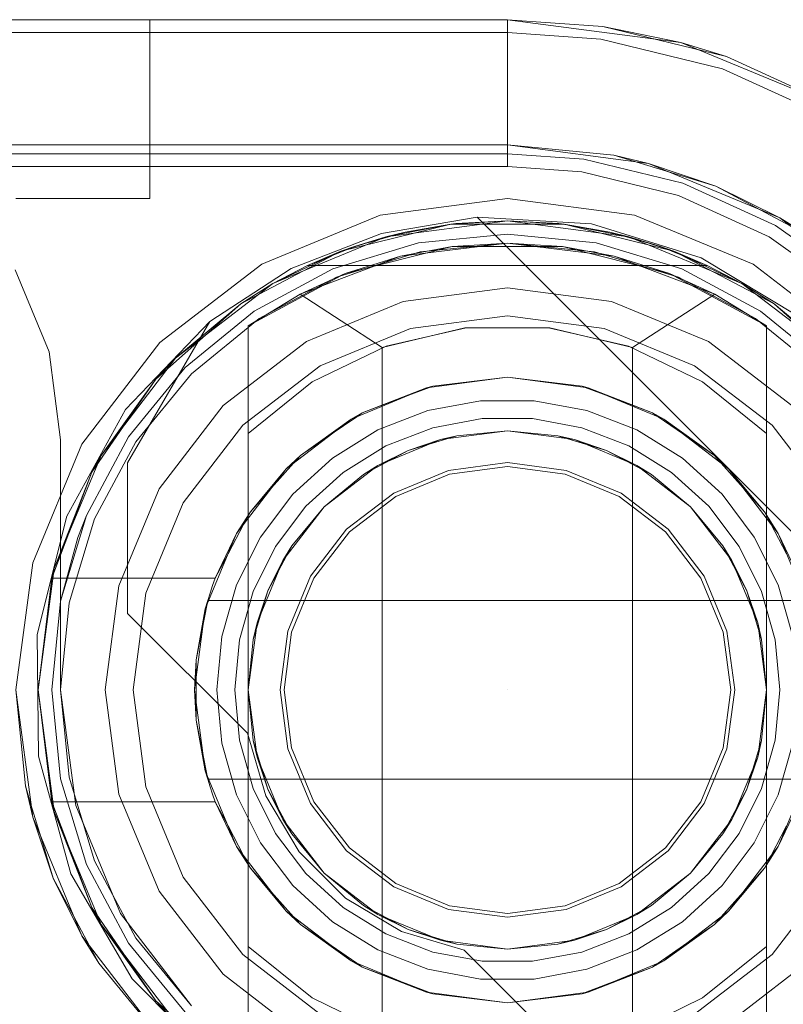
# Model space of a CAD drawing. Extents: x -620 to 300, y 62 to 1112.
# Tile 93 of 235: x -155.714 to -155.543, y 270.592 to 270.812. Entities that reach past the tile are written whole.
import ezdxf

# ---------------------------------------------------------------- set-up
doc = ezdxf.new("R2010")
doc.units = 0
doc.layers.get('0').update_dxf_attribs({"lineweight": 13})
doc.layers.add('ConnectionPoints', color=7, linetype='Continuous', lineweight=50)

# ---------------------------------------------------------------- blocks, each defined once
blk = doc.blocks.new('AutoCAD-Punkt-A06CPVIQL0')
at = {"color": 0, "lineweight": -2}
blk.add_line((-155.60474, 270.6621), (-155.60474, 270.6621), dxfattribs=at)
blk = doc.blocks.new('Blockreferenz-A06CPVISL0')
at = {"color": 251, "linetype": 'ByBlock', "lineweight": -2, "ltscale": 0.13, "true_color": 0x636363}
for p, q in [((-155.60474, 270.8121), (-157.90474, 270.8121)), ((-155.56592, 270.80699), (-155.60474, 270.8121)), ((-155.60474, 270.8121), (-155.60474, 270.80922)), ((-155.60474, 270.80922), (-157.90474, 270.80922)), ((-155.60474, 270.80922), (-155.58381, 270.80773)), ((-155.60474, 270.80922), (-155.60474, 270.80871)), ((-155.60474, 270.80871), (-155.60474, 270.8072)), ((-155.60474, 270.8072), (-155.60474, 270.80473)), ((-155.58381, 270.80773), (-155.55663, 270.80113)), ((-155.52974, 270.79201), (-155.56592, 270.80699)), ((-155.60474, 270.80473), (-155.60474, 270.80139)), ((-155.60474, 270.80139), (-155.60474, 270.7973)), ((-155.55663, 270.80113), (-155.53118, 270.78951)), ((-155.60474, 270.7973), (-155.60474, 270.7926)), ((-155.60474, 270.7926), (-155.60474, 270.78743)), ((-155.60474, 270.78743), (-155.60474, 270.78199)), ((-155.60474, 270.78199), (-155.60474, 270.77922)), ((-157.90474, 270.77922), (-155.60474, 270.77922)), ((-155.60474, 270.77922), (-155.58808, 270.77803)), ((-155.58808, 270.77803), (-155.56644, 270.77278)), ((-155.56644, 270.77278), (-155.54618, 270.76353)), ((-155.60474, 270.7721), (-155.63321, 270.76836)), ((-155.57627, 270.76836), (-155.60474, 270.7721)), ((-155.63321, 270.76836), (-155.65974, 270.75737)), ((-155.54974, 270.75737), (-155.57627, 270.76836)), ((-155.63293, 270.76429), (-155.61153, 270.76789)), ((-155.61153, 270.76789), (-155.63293, 270.76429)), ((-155.61153, 270.76789), (-155.49896, 270.65532)), ((-155.58591, 270.76642), (-155.61153, 270.76789)), ((-155.61153, 270.76789), (-155.49896, 270.65532)), ((-155.61153, 270.76789), (-155.61153, 270.76789)), ((-155.56139, 270.75883), (-155.58591, 270.76642)), ((-155.65315, 270.75641), (-155.63293, 270.76429)), ((-155.63293, 270.76429), (-155.65315, 270.75641)), ((-155.54618, 270.76353), (-155.52805, 270.75062)), ((-155.65974, 270.75737), (-155.68252, 270.73989)), ((-155.53941, 270.74558), (-155.56139, 270.75883)), ((-155.52696, 270.73989), (-155.54974, 270.75737)), ((-155.70733, 270.73778), (-155.71492, 270.7561)), ((-155.71492, 270.7561), (-155.70733, 270.73778)), ((-155.67134, 270.74457), (-155.65315, 270.75641)), ((-155.65315, 270.75641), (-155.67134, 270.74457)), ((-155.67134, 270.74457), (-155.69018, 270.72485)), ((-155.68974, 270.7129), (-155.67134, 270.74457)), ((-155.68974, 270.7129), (-155.67134, 270.74457)), ((-155.67134, 270.74457), (-155.67134, 270.74457)), ((-155.68252, 270.73989), (-155.70001, 270.7171)), ((-155.70474, 270.7181), (-155.70733, 270.73778)), ((-155.70733, 270.73778), (-155.70474, 270.7181)), ((-155.69018, 270.72485), (-155.70336, 270.70098)), ((-155.70474, 270.6621), (-155.70474, 270.7181)), ((-155.70474, 270.7181), (-155.70474, 270.6621)), ((-155.70474, 270.7181), (-155.70474, 270.7181)), ((-155.70001, 270.7171), (-155.71099, 270.69057)), ((-155.68974, 270.67922), (-155.68974, 270.7129)), ((-155.68974, 270.7129), (-155.68974, 270.7129)), ((-155.68974, 270.67922), (-155.68974, 270.7129)), ((-155.70336, 270.70098), (-155.71001, 270.67453)), ((-155.71099, 270.69057), (-155.71474, 270.6621)), ((-155.66294, 270.65242), (-155.68974, 270.67922)), ((-155.68974, 270.67922), (-155.68974, 270.67922)), ((-155.66294, 270.65242), (-155.68974, 270.67922)), ((-155.71001, 270.67453), (-155.7097, 270.64727)), ((-155.71474, 270.6621), (-155.71099, 270.63363)), ((-155.70134, 270.63622), (-155.70474, 270.6621)), ((-155.70474, 270.6621), (-155.70134, 270.63622)), ((-155.70474, 270.6621), (-155.70474, 270.6621)), ((-155.65878, 270.63842), (-155.66294, 270.65242)), ((-155.66294, 270.65242), (-155.66294, 270.65242)), ((-155.65878, 270.63842), (-155.66294, 270.65242)), ((-155.7097, 270.64727), (-155.70244, 270.62098)), ((-155.65131, 270.62587), (-155.65878, 270.63842)), ((-155.65131, 270.62587), (-155.65878, 270.63842)), ((-155.69135, 270.6121), (-155.70134, 270.63622)), ((-155.70134, 270.63622), (-155.69135, 270.6121)), ((-155.71099, 270.63363), (-155.70001, 270.6071)), ((-155.64098, 270.61554), (-155.65131, 270.62587)), ((-155.64098, 270.61554), (-155.65131, 270.62587)), ((-155.70244, 270.62098), (-155.68871, 270.59742)), ((-155.62843, 270.60807), (-155.64098, 270.61554)), ((-155.62843, 270.60807), (-155.64098, 270.61554)), ((-155.67545, 270.59139), (-155.69135, 270.6121)), ((-155.69135, 270.6121), (-155.67545, 270.59139)), ((-155.61443, 270.6039), (-155.62843, 270.60807)), ((-155.61443, 270.6039), (-155.62843, 270.60807)), ((-155.70001, 270.6071), (-155.68252, 270.58432)), ((-155.58763, 270.57711), (-155.61443, 270.6039)), ((-155.61443, 270.6039), (-155.61443, 270.6039)), ((-155.58763, 270.57711), (-155.61443, 270.6039)), ((-155.68871, 270.59742), (-155.66943, 270.57813))]:
    blk.add_line(p, q, dxfattribs=at)
blk = doc.blocks.new('Blockreferenz-A06CPVIUL0')
at = {"color": 0, "linetype": 'ByBlock', "lineweight": -2, "ltscale": 0.13}
for p, q in [((-155.64201, 270.76027), (-155.61741, 270.76634)), ((-155.61741, 270.76634), (-155.64201, 270.76027)), ((-155.63192, 270.76353), (-155.60474, 270.7671)), ((-155.60474, 270.7671), (-155.63192, 270.76353)), ((-155.61741, 270.76634), (-155.63192, 270.76353)), ((-155.61627, 270.76647), (-155.62766, 270.76457)), ((-155.61627, 270.76647), (-155.62766, 270.76457)), ((-155.61741, 270.76634), (-155.62766, 270.76457)), ((-155.60474, 270.7671), (-155.61741, 270.76634)), ((-155.61627, 270.76647), (-155.61741, 270.76634)), ((-155.61741, 270.76634), (-155.59207, 270.76634)), ((-155.59207, 270.76634), (-155.61741, 270.76634)), ((-155.60474, 270.7671), (-155.61627, 270.76647)), ((-155.60474, 270.7671), (-155.61627, 270.76647)), ((-155.59322, 270.76647), (-155.60474, 270.7671)), ((-155.59207, 270.76634), (-155.60474, 270.7671)), ((-155.60474, 270.7671), (-155.57757, 270.76353)), ((-155.59322, 270.76647), (-155.60474, 270.7671)), ((-155.57757, 270.76353), (-155.60474, 270.7671)), ((-155.59207, 270.76634), (-155.59322, 270.76647)), ((-155.58183, 270.76457), (-155.59322, 270.76647)), ((-155.58183, 270.76457), (-155.59322, 270.76647)), ((-155.58183, 270.76457), (-155.59207, 270.76634)), ((-155.59207, 270.76634), (-155.56748, 270.76027)), ((-155.57757, 270.76353), (-155.59207, 270.76634)), ((-155.56748, 270.76027), (-155.59207, 270.76634)), ((-155.63877, 270.76144), (-155.62766, 270.76457)), ((-155.63016, 270.76387), (-155.63573, 270.7623)), ((-155.62766, 270.76457), (-155.63192, 270.76353)), ((-155.62766, 270.76457), (-155.63016, 270.76387)), ((-155.58183, 270.76457), (-155.57072, 270.76144)), ((-155.57757, 270.76353), (-155.58183, 270.76457)), ((-155.57933, 270.76387), (-155.58183, 270.76457)), ((-155.57375, 270.7623), (-155.57933, 270.76387)), ((-155.65724, 270.75304), (-155.63192, 270.76353)), ((-155.63192, 270.76353), (-155.65724, 270.75304)), ((-155.63192, 270.76353), (-155.64201, 270.76027)), ((-155.63192, 270.76353), (-155.63877, 270.76144)), ((-155.63573, 270.7623), (-155.63877, 270.76144)), ((-155.60474, 270.7621), (-155.62863, 270.75921)), ((-155.60474, 270.7621), (-155.61709, 270.76134)), ((-155.5924, 270.76134), (-155.60474, 270.7621)), ((-155.58085, 270.75921), (-155.60474, 270.7621)), ((-155.57072, 270.76144), (-155.57757, 270.76353)), ((-155.56748, 270.76027), (-155.57757, 270.76353)), ((-155.57757, 270.76353), (-155.55224, 270.75304)), ((-155.55224, 270.75304), (-155.57757, 270.76353)), ((-155.57072, 270.76144), (-155.57375, 270.7623)), ((-155.66444, 270.74848), (-155.64201, 270.76027)), ((-155.64201, 270.76027), (-155.66444, 270.74848)), ((-155.64201, 270.76027), (-155.65724, 270.75304)), ((-155.63877, 270.76144), (-155.64946, 270.7571)), ((-155.63877, 270.76144), (-155.64946, 270.7571)), ((-155.64201, 270.76027), (-155.64946, 270.7571)), ((-155.63877, 270.76144), (-155.64201, 270.76027)), ((-155.61709, 270.76134), (-155.64102, 270.75529)), ((-155.61709, 270.76134), (-155.62863, 270.75921)), ((-155.5924, 270.76134), (-155.61709, 270.76134)), ((-155.56847, 270.75529), (-155.5924, 270.76134)), ((-155.58085, 270.75921), (-155.5924, 270.76134)), ((-155.56748, 270.76027), (-155.57072, 270.76144)), ((-155.56002, 270.7571), (-155.57072, 270.76144)), ((-155.56002, 270.7571), (-155.57072, 270.76144)), ((-155.56002, 270.7571), (-155.56748, 270.76027)), ((-155.56748, 270.76027), (-155.54505, 270.74848)), ((-155.55224, 270.75304), (-155.56748, 270.76027)), ((-155.54505, 270.74848), (-155.56748, 270.76027)), ((-155.62863, 270.75921), (-155.65114, 270.75069)), ((-155.62863, 270.75921), (-155.64102, 270.75529)), ((-155.56847, 270.75529), (-155.58085, 270.75921)), ((-155.55834, 270.75069), (-155.58085, 270.75921)), ((-155.64102, 270.75529), (-155.66274, 270.74357)), ((-155.64946, 270.7571), (-155.65724, 270.75304)), ((-155.64102, 270.75529), (-155.65114, 270.75069)), ((-155.64946, 270.7571), (-155.56002, 270.7571)), ((-155.64946, 270.7571), (-155.64946, 270.7571)), ((-155.64946, 270.7571), (-155.56002, 270.7571)), ((-155.54674, 270.74357), (-155.56847, 270.75529)), ((-155.55834, 270.75069), (-155.56847, 270.75529)), ((-155.55224, 270.75304), (-155.56002, 270.7571)), ((-155.56002, 270.7571), (-155.56002, 270.7571)), ((-155.67899, 270.73635), (-155.65724, 270.75304)), ((-155.65724, 270.75304), (-155.67899, 270.73635)), ((-155.65724, 270.75304), (-155.66444, 270.74848)), ((-155.65724, 270.75304), (-155.66444, 270.74848)), ((-155.54505, 270.74848), (-155.55224, 270.75304)), ((-155.54505, 270.74848), (-155.55224, 270.75304)), ((-155.55224, 270.75304), (-155.5305, 270.73635)), ((-155.5305, 270.73635), (-155.55224, 270.75304)), ((-155.65114, 270.75069), (-155.66274, 270.74357)), ((-155.66274, 270.74357), (-155.65114, 270.75069)), ((-155.65114, 270.75069), (-155.63274, 270.73875)), ((-155.57674, 270.73875), (-155.55834, 270.75069)), ((-155.54674, 270.74357), (-155.55834, 270.75069)), ((-155.54674, 270.74357), (-155.55834, 270.75069)), ((-155.68339, 270.73167), (-155.66444, 270.74848)), ((-155.66444, 270.74848), (-155.68339, 270.73167)), ((-155.66444, 270.74848), (-155.67899, 270.73635)), ((-155.66444, 270.74848), (-155.67899, 270.73635)), ((-155.54505, 270.74848), (-155.52609, 270.73167)), ((-155.5305, 270.73635), (-155.54505, 270.74848)), ((-155.5305, 270.73635), (-155.54505, 270.74848)), ((-155.52609, 270.73167), (-155.54505, 270.74848)), ((-155.66274, 270.74357), (-155.66274, 270.7195)), ((-155.66274, 270.58064), (-155.66274, 270.74357)), ((-155.66274, 270.74357), (-155.66274, 270.74357)), ((-155.63274, 270.73875), (-155.61425, 270.74315)), ((-155.61394, 270.74318), (-155.63187, 270.73907)), ((-155.61425, 270.74315), (-155.59524, 270.74315)), ((-155.59555, 270.74318), (-155.61394, 270.74318)), ((-155.57762, 270.73907), (-155.59555, 270.74318)), ((-155.59524, 270.74315), (-155.57674, 270.73875)), ((-155.54674, 270.7195), (-155.54674, 270.74357)), ((-155.54674, 270.74357), (-155.54674, 270.74357)), ((-155.54674, 270.74357), (-155.54674, 270.58064)), ((-155.63187, 270.73907), (-155.64841, 270.73104)), ((-155.63274, 270.73875), (-155.63274, 270.58546)), ((-155.56107, 270.73104), (-155.57762, 270.73907)), ((-155.57674, 270.58546), (-155.57674, 270.73875)), ((-155.69568, 270.7146), (-155.67899, 270.73635)), ((-155.67899, 270.73635), (-155.69568, 270.7146)), ((-155.67899, 270.73635), (-155.68339, 270.73167)), ((-155.67899, 270.73635), (-155.68339, 270.73167)), ((-155.69777, 270.71081), (-155.68339, 270.73167)), ((-155.68339, 270.73167), (-155.69777, 270.71081)), ((-155.68339, 270.73167), (-155.69568, 270.7146)), ((-155.68339, 270.73167), (-155.69568, 270.7146)), ((-155.64841, 270.73104), (-155.66274, 270.7195)), ((-155.62286, 270.72972), (-155.60474, 270.7321)), ((-155.60474, 270.7321), (-155.62146, 270.73008)), ((-155.60474, 270.7321), (-155.58663, 270.72972)), ((-155.58803, 270.73008), (-155.60474, 270.7321)), ((-155.54674, 270.7195), (-155.56107, 270.73104)), ((-155.63974, 270.72273), (-155.62286, 270.72972)), ((-155.62286, 270.72972), (-155.63721, 270.72412)), ((-155.6276, 270.72775), (-155.62217, 270.72981)), ((-155.62146, 270.73008), (-155.62286, 270.72972)), ((-155.62217, 270.72981), (-155.62146, 270.73008)), ((-155.58803, 270.73008), (-155.58732, 270.72981)), ((-155.58663, 270.72972), (-155.58803, 270.73008)), ((-155.58732, 270.72981), (-155.58188, 270.72775)), ((-155.58663, 270.72972), (-155.56974, 270.72273)), ((-155.57228, 270.72412), (-155.58663, 270.72972)), ((-155.63721, 270.72412), (-155.6276, 270.72775)), ((-155.61074, 270.72683), (-155.62253, 270.72462)), ((-155.59875, 270.72683), (-155.61074, 270.72683)), ((-155.58695, 270.72462), (-155.59875, 270.72683)), ((-155.58188, 270.72775), (-155.57228, 270.72412)), ((-155.62253, 270.72462), (-155.63372, 270.72029)), ((-155.57577, 270.72029), (-155.58695, 270.72462)), ((-155.65424, 270.7116), (-155.63974, 270.72273)), ((-155.63974, 270.72273), (-155.65108, 270.71458)), ((-155.64417, 270.71933), (-155.63846, 270.72326)), ((-155.63721, 270.72412), (-155.63974, 270.72273)), ((-155.63846, 270.72326), (-155.63721, 270.72412)), ((-155.62144, 270.72078), (-155.61037, 270.72284)), ((-155.62144, 270.72078), (-155.61037, 270.72284)), ((-155.61037, 270.72284), (-155.59911, 270.72284)), ((-155.61037, 270.72284), (-155.59911, 270.72284)), ((-155.59911, 270.72284), (-155.58805, 270.72078)), ((-155.59911, 270.72284), (-155.58805, 270.72078)), ((-155.57228, 270.72412), (-155.57102, 270.72326)), ((-155.56974, 270.72273), (-155.57228, 270.72412)), ((-155.57102, 270.72326), (-155.56531, 270.71933)), ((-155.56974, 270.72273), (-155.55525, 270.7116)), ((-155.55841, 270.71458), (-155.56974, 270.72273)), ((-155.63372, 270.72029), (-155.64391, 270.71398)), ((-155.63193, 270.71671), (-155.62144, 270.72078)), ((-155.63193, 270.71671), (-155.62144, 270.72078)), ((-155.61975, 270.71813), (-155.60474, 270.7201)), ((-155.61975, 270.71813), (-155.60474, 270.7201)), ((-155.61975, 270.71813), (-155.60474, 270.7201)), ((-155.60474, 270.7201), (-155.61606, 270.71899)), ((-155.61606, 270.71899), (-155.60474, 270.7201)), ((-155.60474, 270.7201), (-155.58973, 270.71813)), ((-155.59343, 270.71899), (-155.60474, 270.7201)), ((-155.60474, 270.7201), (-155.59343, 270.71899)), ((-155.60474, 270.7201), (-155.58973, 270.71813)), ((-155.60474, 270.7201), (-155.58973, 270.71813)), ((-155.58805, 270.72078), (-155.57755, 270.71671)), ((-155.58805, 270.72078), (-155.57755, 270.71671)), ((-155.56557, 270.71398), (-155.57577, 270.72029)), ((-155.66274, 270.7195), (-155.66274, 270.6843)), ((-155.65108, 270.71458), (-155.64417, 270.71933)), ((-155.63374, 270.71233), (-155.61975, 270.71813)), ((-155.63374, 270.71233), (-155.61975, 270.71813)), ((-155.63374, 270.71233), (-155.61975, 270.71813)), ((-155.62694, 270.71569), (-155.61606, 270.71899)), ((-155.61975, 270.71813), (-155.62694, 270.71569)), ((-155.61606, 270.71899), (-155.61975, 270.71813)), ((-155.58973, 270.71813), (-155.59343, 270.71899)), ((-155.59343, 270.71899), (-155.58255, 270.71569)), ((-155.58255, 270.71569), (-155.58973, 270.71813)), ((-155.58973, 270.71813), (-155.57574, 270.71233)), ((-155.58973, 270.71813), (-155.57574, 270.71233)), ((-155.58973, 270.71813), (-155.57574, 270.71233)), ((-155.56531, 270.71933), (-155.55841, 270.71458)), ((-155.54674, 270.6621), (-155.54674, 270.7195)), ((-155.6415, 270.71078), (-155.63193, 270.71671)), ((-155.6415, 270.71078), (-155.63193, 270.71671)), ((-155.63697, 270.71033), (-155.62694, 270.71569)), ((-155.62694, 270.71569), (-155.63374, 270.71233)), ((-155.57574, 270.71233), (-155.58255, 270.71569)), ((-155.58255, 270.71569), (-155.57252, 270.71033)), ((-155.57755, 270.71671), (-155.56798, 270.71078)), ((-155.57755, 270.71671), (-155.56798, 270.71078)), ((-155.70617, 270.68928), (-155.69568, 270.7146)), ((-155.69568, 270.7146), (-155.70617, 270.68928)), ((-155.69568, 270.7146), (-155.69777, 270.71081)), ((-155.69568, 270.7146), (-155.69777, 270.71081)), ((-155.65108, 270.71458), (-155.65424, 270.7116)), ((-155.64391, 270.71398), (-155.65278, 270.7059)), ((-155.6526, 270.71286), (-155.65108, 270.71458)), ((-155.55671, 270.7059), (-155.56557, 270.71398)), ((-155.55841, 270.71458), (-155.55688, 270.71286)), ((-155.55525, 270.7116), (-155.55841, 270.71458)), ((-155.66536, 270.6971), (-155.65424, 270.7116)), ((-155.65424, 270.7116), (-155.66227, 270.70199)), ((-155.65751, 270.70734), (-155.6526, 270.71286)), ((-155.64576, 270.70312), (-155.63374, 270.71233)), ((-155.64576, 270.70312), (-155.63374, 270.71233)), ((-155.64576, 270.70312), (-155.63374, 270.71233)), ((-155.63374, 270.71233), (-155.63697, 270.71033)), ((-155.57252, 270.71033), (-155.57574, 270.71233)), ((-155.57574, 270.71233), (-155.56373, 270.70312)), ((-155.57574, 270.71233), (-155.56373, 270.70312)), ((-155.57574, 270.71233), (-155.56373, 270.70312)), ((-155.55688, 270.71286), (-155.55198, 270.70734)), ((-155.55525, 270.7116), (-155.54412, 270.6971)), ((-155.54722, 270.70199), (-155.55525, 270.7116)), ((-155.70672, 270.6871), (-155.69777, 270.71081)), ((-155.69777, 270.71081), (-155.70672, 270.6871)), ((-155.69777, 270.71081), (-155.70617, 270.68928)), ((-155.69777, 270.71081), (-155.70617, 270.68928)), ((-155.64982, 270.7032), (-155.6415, 270.71078)), ((-155.64982, 270.7032), (-155.6415, 270.71078)), ((-155.63697, 270.71033), (-155.64576, 270.70312)), ((-155.64576, 270.70312), (-155.63697, 270.71033)), ((-155.56373, 270.70312), (-155.57252, 270.71033)), ((-155.57252, 270.71033), (-155.56373, 270.70312)), ((-155.56798, 270.71078), (-155.55966, 270.7032)), ((-155.56798, 270.71078), (-155.55966, 270.7032)), ((-155.66227, 270.70199), (-155.65751, 270.70734)), ((-155.55198, 270.70734), (-155.54722, 270.70199)), ((-155.65278, 270.7059), (-155.66001, 270.69632)), ((-155.54948, 270.69632), (-155.55671, 270.7059)), ((-155.65661, 270.69422), (-155.64982, 270.7032)), ((-155.65661, 270.69422), (-155.64982, 270.7032)), ((-155.65497, 270.6911), (-155.64576, 270.70312)), ((-155.65497, 270.6911), (-155.64576, 270.70312)), ((-155.65497, 270.6911), (-155.64576, 270.70312)), ((-155.64576, 270.70312), (-155.65297, 270.69433)), ((-155.65297, 270.69433), (-155.64576, 270.70312)), ((-155.56373, 270.70312), (-155.55451, 270.6911)), ((-155.55652, 270.69433), (-155.56373, 270.70312)), ((-155.56373, 270.70312), (-155.55652, 270.69433)), ((-155.56373, 270.70312), (-155.55451, 270.6911)), ((-155.56373, 270.70312), (-155.55451, 270.6911)), ((-155.55966, 270.7032), (-155.55288, 270.69422)), ((-155.55966, 270.7032), (-155.55288, 270.69422)), ((-155.66227, 270.70199), (-155.66536, 270.6971)), ((-155.6637, 270.69927), (-155.66227, 270.70199)), ((-155.54722, 270.70199), (-155.54578, 270.69927)), ((-155.54412, 270.6971), (-155.54722, 270.70199)), ((-155.66725, 270.69255), (-155.6637, 270.69927)), ((-155.54578, 270.69927), (-155.54224, 270.69255)), ((-155.67236, 270.68022), (-155.66536, 270.6971)), ((-155.66536, 270.6971), (-155.67013, 270.6871)), ((-155.66001, 270.69632), (-155.66535, 270.68559)), ((-155.54413, 270.68559), (-155.54948, 270.69632)), ((-155.54412, 270.6971), (-155.53713, 270.68022)), ((-155.53936, 270.6871), (-155.54412, 270.6971)), ((-155.66162, 270.68414), (-155.65661, 270.69422)), ((-155.66162, 270.68414), (-155.65661, 270.69422)), ((-155.65833, 270.6843), (-155.65297, 270.69433)), ((-155.65297, 270.69433), (-155.65497, 270.6911)), ((-155.55451, 270.6911), (-155.55652, 270.69433)), ((-155.55652, 270.69433), (-155.55116, 270.6843)), ((-155.55288, 270.69422), (-155.54786, 270.68414)), ((-155.55288, 270.69422), (-155.54786, 270.68414)), ((-155.67013, 270.6871), (-155.66725, 270.69255)), ((-155.70974, 270.6621), (-155.70617, 270.68928)), ((-155.70617, 270.68928), (-155.70974, 270.6621)), ((-155.70617, 270.68928), (-155.70672, 270.6871)), ((-155.70617, 270.68928), (-155.70672, 270.6871)), ((-155.66077, 270.67712), (-155.65497, 270.6911)), ((-155.66077, 270.67712), (-155.65497, 270.6911)), ((-155.66077, 270.67712), (-155.65497, 270.6911)), ((-155.65497, 270.6911), (-155.65833, 270.6843)), ((-155.55116, 270.6843), (-155.55451, 270.6911)), ((-155.55451, 270.6911), (-155.54872, 270.67712)), ((-155.55451, 270.6911), (-155.54872, 270.67712)), ((-155.55451, 270.6911), (-155.54872, 270.67712)), ((-155.70672, 270.6871), (-155.70974, 270.6621)), ((-155.70672, 270.6871), (-155.67013, 270.6871)), ((-155.70672, 270.6871), (-155.70672, 270.6871)), ((-155.67013, 270.6871), (-155.70672, 270.6871)), ((-155.67013, 270.6871), (-155.67073, 270.68545)), ((-155.67013, 270.6871), (-155.67013, 270.6871)), ((-155.67073, 270.68545), (-155.6713, 270.68379)), ((-155.66535, 270.68559), (-155.66864, 270.67405)), ((-155.54085, 270.67405), (-155.54413, 270.68559)), ((-155.6713, 270.68379), (-155.67182, 270.6821)), ((-155.6647, 270.67331), (-155.66162, 270.68414)), ((-155.6647, 270.67331), (-155.66162, 270.68414)), ((-155.66274, 270.6843), (-155.66274, 270.67342)), ((-155.66163, 270.67342), (-155.65833, 270.6843)), ((-155.65833, 270.6843), (-155.66077, 270.67712)), ((-155.54872, 270.67712), (-155.55116, 270.6843)), ((-155.55116, 270.6843), (-155.54786, 270.67342)), ((-155.54786, 270.68414), (-155.54478, 270.67331)), ((-155.54786, 270.68414), (-155.54478, 270.67331)), ((-155.67474, 270.6621), (-155.67236, 270.68022)), ((-155.67182, 270.6821), (-155.67442, 270.66886)), ((-155.67236, 270.68022), (-155.67442, 270.66886)), ((-155.6727, 270.67765), (-155.67205, 270.68097)), ((-155.67182, 270.6821), (-155.67236, 270.68022)), ((-155.67205, 270.68097), (-155.67182, 270.6821)), ((-155.53766, 270.6821), (-155.67182, 270.6821)), ((-155.67182, 270.6821), (-155.67158, 270.6821)), ((-155.67182, 270.6821), (-155.67182, 270.6821)), ((-155.67158, 270.6821), (-155.53791, 270.6821)), ((-155.67442, 270.66886), (-155.6727, 270.67765)), ((-155.66274, 270.6621), (-155.66077, 270.67712)), ((-155.66274, 270.6621), (-155.66077, 270.67712)), ((-155.66274, 270.6621), (-155.66077, 270.67712)), ((-155.66077, 270.67712), (-155.66163, 270.67342)), ((-155.54786, 270.67342), (-155.54872, 270.67712)), ((-155.54872, 270.67712), (-155.54674, 270.6621)), ((-155.54872, 270.67712), (-155.54674, 270.6621)), ((-155.54872, 270.67712), (-155.54674, 270.6621)), ((-155.66864, 270.67405), (-155.66974, 270.6621)), ((-155.66574, 270.6621), (-155.6647, 270.67331)), ((-155.66574, 270.6621), (-155.6647, 270.67331)), ((-155.66163, 270.67342), (-155.66274, 270.6621)), ((-155.66274, 270.6621), (-155.66163, 270.67342)), ((-155.66274, 270.67342), (-155.66274, 270.6621)), ((-155.54674, 270.6621), (-155.54786, 270.67342)), ((-155.54786, 270.67342), (-155.54674, 270.6621)), ((-155.54478, 270.67331), (-155.54374, 270.6621)), ((-155.54478, 270.67331), (-155.54374, 270.6621)), ((-155.67442, 270.66886), (-155.67474, 270.6621)), ((-155.67442, 270.66886), (-155.67442, 270.66458)), ((-155.67442, 270.66458), (-155.67442, 270.65963)), ((-155.70617, 270.63493), (-155.70974, 270.6621)), ((-155.70974, 270.6621), (-155.70672, 270.6371)), ((-155.70974, 270.6621), (-155.70617, 270.63493)), ((-155.67236, 270.64399), (-155.67474, 270.6621)), ((-155.67474, 270.6621), (-155.67442, 270.65535)), ((-155.66974, 270.6621), (-155.66864, 270.65016)), ((-155.6647, 270.6509), (-155.66574, 270.6621)), ((-155.6647, 270.6509), (-155.66574, 270.6621)), ((-155.66077, 270.64709), (-155.66274, 270.6621)), ((-155.66274, 270.6621), (-155.66163, 270.65079)), ((-155.66077, 270.64709), (-155.66274, 270.6621)), ((-155.66274, 270.6621), (-155.66274, 270.60471)), ((-155.66163, 270.65079), (-155.66274, 270.6621)), ((-155.66077, 270.64709), (-155.66274, 270.6621)), ((-155.54674, 270.6621), (-155.54872, 270.64709)), ((-155.54674, 270.6621), (-155.54872, 270.64709)), ((-155.54674, 270.6621), (-155.54872, 270.64709)), ((-155.54786, 270.65079), (-155.54674, 270.6621)), ((-155.54674, 270.6621), (-155.54786, 270.65079)), ((-155.54674, 270.65079), (-155.54674, 270.6621)), ((-155.54374, 270.6621), (-155.54478, 270.6509)), ((-155.54374, 270.6621), (-155.54478, 270.6509)), ((-155.67442, 270.65963), (-155.67442, 270.65535)), ((-155.67442, 270.65535), (-155.67182, 270.6421)), ((-155.6727, 270.64656), (-155.67442, 270.65535)), ((-155.67442, 270.65535), (-155.67236, 270.64399)), ((-155.66864, 270.65016), (-155.66535, 270.63862)), ((-155.66162, 270.64007), (-155.6647, 270.6509)), ((-155.66162, 270.64007), (-155.6647, 270.6509)), ((-155.66163, 270.65079), (-155.66077, 270.64709)), ((-155.65833, 270.63991), (-155.66163, 270.65079)), ((-155.54786, 270.65079), (-155.55116, 270.63991)), ((-155.54872, 270.64709), (-155.54786, 270.65079)), ((-155.54478, 270.6509), (-155.54786, 270.64007)), ((-155.54478, 270.6509), (-155.54786, 270.64007)), ((-155.54674, 270.63991), (-155.54674, 270.65079)), ((-155.54413, 270.63862), (-155.54085, 270.65016)), ((-155.65497, 270.6331), (-155.66077, 270.64709)), ((-155.66077, 270.64709), (-155.65833, 270.63991)), ((-155.65497, 270.6331), (-155.66077, 270.64709)), ((-155.65497, 270.6331), (-155.66077, 270.64709)), ((-155.54872, 270.64709), (-155.55451, 270.6331)), ((-155.54872, 270.64709), (-155.55451, 270.6331)), ((-155.54872, 270.64709), (-155.55451, 270.6331)), ((-155.55116, 270.63991), (-155.54872, 270.64709)), ((-155.67205, 270.64323), (-155.6727, 270.64656)), ((-155.66536, 270.6271), (-155.67236, 270.64399)), ((-155.67236, 270.64399), (-155.67182, 270.6421)), ((-155.67182, 270.6421), (-155.67205, 270.64323)), ((-155.53713, 270.64399), (-155.54412, 270.6271)), ((-155.67182, 270.6421), (-155.53766, 270.6421)), ((-155.67158, 270.6421), (-155.67182, 270.6421)), ((-155.67182, 270.6421), (-155.6713, 270.64042)), ((-155.67182, 270.6421), (-155.67182, 270.6421)), ((-155.53791, 270.6421), (-155.67158, 270.6421)), ((-155.6713, 270.64042), (-155.67073, 270.63876)), ((-155.67073, 270.63876), (-155.67013, 270.6371)), ((-155.66535, 270.63862), (-155.66001, 270.62789)), ((-155.65661, 270.62999), (-155.66162, 270.64007)), ((-155.65661, 270.62999), (-155.66162, 270.64007)), ((-155.65833, 270.63991), (-155.65497, 270.6331)), ((-155.65297, 270.62988), (-155.65833, 270.63991)), ((-155.55116, 270.63991), (-155.55652, 270.62988)), ((-155.55451, 270.6331), (-155.55116, 270.63991)), ((-155.54786, 270.64007), (-155.55288, 270.62999)), ((-155.54786, 270.64007), (-155.55288, 270.62999)), ((-155.54948, 270.62789), (-155.54413, 270.63862)), ((-155.54674, 270.60471), (-155.54674, 270.63991)), ((-155.70672, 270.6371), (-155.70617, 270.63493)), ((-155.70672, 270.6371), (-155.70617, 270.63493)), ((-155.69777, 270.6134), (-155.70672, 270.6371)), ((-155.67013, 270.6371), (-155.70672, 270.6371)), ((-155.70672, 270.6371), (-155.70672, 270.6371)), ((-155.70672, 270.6371), (-155.69777, 270.6134)), ((-155.67013, 270.6371), (-155.70672, 270.6371)), ((-155.66725, 270.63166), (-155.67013, 270.6371)), ((-155.67013, 270.6371), (-155.66536, 270.6271)), ((-155.67013, 270.6371), (-155.67013, 270.6371)), ((-155.54412, 270.6271), (-155.53936, 270.6371)), ((-155.70617, 270.63493), (-155.69777, 270.6134)), ((-155.69568, 270.6096), (-155.70617, 270.63493)), ((-155.70617, 270.63493), (-155.69777, 270.6134)), ((-155.70617, 270.63493), (-155.69568, 270.6096)), ((-155.6637, 270.62494), (-155.66725, 270.63166)), ((-155.64576, 270.62109), (-155.65497, 270.6331)), ((-155.65497, 270.6331), (-155.65297, 270.62988)), ((-155.64576, 270.62109), (-155.65497, 270.6331)), ((-155.64576, 270.62109), (-155.65497, 270.6331)), ((-155.55451, 270.6331), (-155.56373, 270.62109)), ((-155.55451, 270.6331), (-155.56373, 270.62109)), ((-155.55451, 270.6331), (-155.56373, 270.62109)), ((-155.55652, 270.62988), (-155.55451, 270.6331)), ((-155.54224, 270.63166), (-155.54578, 270.62494)), ((-155.64982, 270.62101), (-155.65661, 270.62999)), ((-155.64982, 270.62101), (-155.65661, 270.62999)), ((-155.65297, 270.62988), (-155.64576, 270.62109)), ((-155.64576, 270.62109), (-155.65297, 270.62988)), ((-155.56373, 270.62109), (-155.55652, 270.62988)), ((-155.55652, 270.62988), (-155.56373, 270.62109)), ((-155.55288, 270.62999), (-155.55966, 270.62101)), ((-155.55288, 270.62999), (-155.55966, 270.62101)), ((-155.66001, 270.62789), (-155.65278, 270.61831)), ((-155.55671, 270.61831), (-155.54948, 270.62789)), ((-155.65424, 270.61261), (-155.66536, 270.6271)), ((-155.66536, 270.6271), (-155.66227, 270.62222)), ((-155.54412, 270.6271), (-155.55525, 270.61261)), ((-155.54722, 270.62222), (-155.54412, 270.6271)), ((-155.66227, 270.62222), (-155.6637, 270.62494)), ((-155.54578, 270.62494), (-155.54722, 270.62222)), ((-155.65751, 270.61687), (-155.66227, 270.62222)), ((-155.66227, 270.62222), (-155.65424, 270.61261)), ((-155.6415, 270.61343), (-155.64982, 270.62101)), ((-155.6415, 270.61343), (-155.64982, 270.62101)), ((-155.64576, 270.62109), (-155.63697, 270.61388)), ((-155.63374, 270.61188), (-155.64576, 270.62109)), ((-155.63374, 270.61188), (-155.64576, 270.62109)), ((-155.63697, 270.61388), (-155.64576, 270.62109)), ((-155.63374, 270.61188), (-155.64576, 270.62109)), ((-155.56373, 270.62109), (-155.57574, 270.61188)), ((-155.56373, 270.62109), (-155.57574, 270.61188)), ((-155.56373, 270.62109), (-155.57574, 270.61188)), ((-155.57252, 270.61388), (-155.56373, 270.62109)), ((-155.56373, 270.62109), (-155.57252, 270.61388)), ((-155.55966, 270.62101), (-155.56798, 270.61343)), ((-155.55966, 270.62101), (-155.56798, 270.61343)), ((-155.55525, 270.61261), (-155.54722, 270.62222)), ((-155.54722, 270.62222), (-155.55198, 270.61687)), ((-155.6526, 270.61135), (-155.65751, 270.61687)), ((-155.65278, 270.61831), (-155.64391, 270.61023)), ((-155.56557, 270.61023), (-155.55671, 270.61831)), ((-155.55198, 270.61687), (-155.55688, 270.61135)), ((-155.69777, 270.6134), (-155.69568, 270.6096)), ((-155.68339, 270.59254), (-155.69777, 270.6134)), ((-155.69777, 270.6134), (-155.69568, 270.6096)), ((-155.69777, 270.6134), (-155.68339, 270.59254)), ((-155.63974, 270.60148), (-155.65424, 270.61261)), ((-155.65424, 270.61261), (-155.65108, 270.60963)), ((-155.63193, 270.6075), (-155.6415, 270.61343)), ((-155.63193, 270.6075), (-155.6415, 270.61343)), ((-155.63697, 270.61388), (-155.63374, 270.61188)), ((-155.62694, 270.60852), (-155.63697, 270.61388)), ((-155.61975, 270.60608), (-155.63374, 270.61188)), ((-155.63374, 270.61188), (-155.62694, 270.60852)), ((-155.61975, 270.60608), (-155.63374, 270.61188)), ((-155.61975, 270.60608), (-155.63374, 270.61188)), ((-155.57574, 270.61188), (-155.58973, 270.60608)), ((-155.57574, 270.61188), (-155.58973, 270.60608)), ((-155.57574, 270.61188), (-155.58973, 270.60608)), ((-155.57252, 270.61388), (-155.58255, 270.60852)), ((-155.58255, 270.60852), (-155.57574, 270.61188)), ((-155.56798, 270.61343), (-155.57755, 270.6075)), ((-155.56798, 270.61343), (-155.57755, 270.6075)), ((-155.57574, 270.61188), (-155.57252, 270.61388)), ((-155.55525, 270.61261), (-155.56974, 270.60148)), ((-155.55841, 270.60963), (-155.55525, 270.61261)), ((-155.69568, 270.6096), (-155.68339, 270.59254)), ((-155.67899, 270.58786), (-155.69568, 270.6096)), ((-155.69568, 270.6096), (-155.68339, 270.59254)), ((-155.69568, 270.6096), (-155.67899, 270.58786)), ((-155.65108, 270.60963), (-155.6526, 270.61135)), ((-155.64417, 270.60488), (-155.65108, 270.60963)), ((-155.65108, 270.60963), (-155.63974, 270.60148)), ((-155.64391, 270.61023), (-155.63372, 270.60392)), ((-155.57577, 270.60392), (-155.56557, 270.61023)), ((-155.56974, 270.60148), (-155.55841, 270.60963)), ((-155.55841, 270.60963), (-155.56531, 270.60488)), ((-155.55688, 270.61135), (-155.55841, 270.60963)), ((-155.62144, 270.60343), (-155.63193, 270.6075)), ((-155.62144, 270.60343), (-155.63193, 270.6075)), ((-155.62694, 270.60852), (-155.61975, 270.60608)), ((-155.61606, 270.60522), (-155.62694, 270.60852)), ((-155.58255, 270.60852), (-155.59343, 270.60522)), ((-155.58973, 270.60608), (-155.58255, 270.60852)), ((-155.57755, 270.6075), (-155.58805, 270.60343)), ((-155.57755, 270.6075), (-155.58805, 270.60343)), ((-155.60474, 270.6041), (-155.61975, 270.60608)), ((-155.61975, 270.60608), (-155.61606, 270.60522)), ((-155.60474, 270.6041), (-155.61975, 270.60608)), ((-155.60474, 270.6041), (-155.61975, 270.60608)), ((-155.61606, 270.60522), (-155.60474, 270.6041)), ((-155.60474, 270.6041), (-155.61606, 270.60522)), ((-155.58973, 270.60608), (-155.60474, 270.6041)), ((-155.58973, 270.60608), (-155.60474, 270.6041)), ((-155.58973, 270.60608), (-155.60474, 270.6041)), ((-155.60474, 270.6041), (-155.59343, 270.60522)), ((-155.59343, 270.60522), (-155.60474, 270.6041)), ((-155.59343, 270.60522), (-155.58973, 270.60608)), ((-155.66274, 270.60471), (-155.66274, 270.58064)), ((-155.64841, 270.59317), (-155.66274, 270.60471)), ((-155.63846, 270.60095), (-155.64417, 270.60488)), ((-155.63372, 270.60392), (-155.62253, 270.59959)), ((-155.61037, 270.60137), (-155.62144, 270.60343)), ((-155.61037, 270.60137), (-155.62144, 270.60343)), ((-155.58805, 270.60343), (-155.59911, 270.60137)), ((-155.58805, 270.60343), (-155.59911, 270.60137)), ((-155.58695, 270.59959), (-155.57577, 270.60392)), ((-155.56531, 270.60488), (-155.57102, 270.60095)), ((-155.54674, 270.60471), (-155.56107, 270.59317)), ((-155.54674, 270.58064), (-155.54674, 270.60471)), ((-155.62286, 270.59449), (-155.63974, 270.60148)), ((-155.63974, 270.60148), (-155.63721, 270.60009)), ((-155.63721, 270.60009), (-155.63846, 270.60095)), ((-155.59911, 270.60137), (-155.61037, 270.60137)), ((-155.59911, 270.60137), (-155.61037, 270.60137)), ((-155.56974, 270.60148), (-155.58663, 270.59449)), ((-155.57228, 270.60009), (-155.56974, 270.60148)), ((-155.57102, 270.60095), (-155.57228, 270.60009)), ((-155.6276, 270.59645), (-155.63721, 270.60009)), ((-155.63721, 270.60009), (-155.62286, 270.59449)), ((-155.62253, 270.59959), (-155.61074, 270.59738)), ((-155.59875, 270.59738), (-155.58695, 270.59959)), ((-155.58663, 270.59449), (-155.57228, 270.60009)), ((-155.57228, 270.60009), (-155.58188, 270.59645)), ((-155.62217, 270.5944), (-155.6276, 270.59645)), ((-155.61074, 270.59738), (-155.59875, 270.59738)), ((-155.58188, 270.59645), (-155.58732, 270.5944)), ((-155.60474, 270.5921), (-155.62286, 270.59449)), ((-155.62286, 270.59449), (-155.62146, 270.59413)), ((-155.62146, 270.59413), (-155.62217, 270.5944)), ((-155.58663, 270.59449), (-155.60474, 270.5921)), ((-155.58803, 270.59413), (-155.58663, 270.59449)), ((-155.58732, 270.5944), (-155.58803, 270.59413)), ((-155.66444, 270.57573), (-155.68339, 270.59254)), ((-155.68339, 270.59254), (-155.67899, 270.58786)), ((-155.68339, 270.59254), (-155.67899, 270.58786)), ((-155.68339, 270.59254), (-155.66444, 270.57573)), ((-155.63187, 270.58514), (-155.64841, 270.59317)), ((-155.62146, 270.59413), (-155.60474, 270.5921)), ((-155.60474, 270.5921), (-155.58803, 270.59413)), ((-155.56107, 270.59317), (-155.57762, 270.58514))]:
    blk.add_line(p, q, dxfattribs=at)
blk = doc.blocks.new('Blockreferenz-A06CPVJ0L0')
at = {"color": 9, "linetype": 'ByBlock', "lineweight": -2, "ltscale": 0.13, "true_color": 0xc1c9c4}
for p, q in [((-155.60474, 270.8121), (-157.90474, 270.8121)), ((-155.60474, 270.8121), (-157.90474, 270.8121)), ((-155.70698, 270.8121), (-155.71474, 270.8121)), ((-155.71474, 270.8121), (-155.70698, 270.8121)), ((-155.69974, 270.8121), (-155.70698, 270.8121)), ((-155.70698, 270.8121), (-155.69974, 270.8121)), ((-155.69353, 270.8121), (-155.69974, 270.8121)), ((-155.69974, 270.8121), (-155.69353, 270.8121)), ((-155.68876, 270.8121), (-155.69353, 270.8121)), ((-155.69353, 270.8121), (-155.68876, 270.8121)), ((-155.68577, 270.8121), (-155.68876, 270.8121)), ((-155.68876, 270.8121), (-155.68577, 270.8121)), ((-155.68474, 270.8121), (-155.68577, 270.8121)), ((-155.68577, 270.8121), (-155.68474, 270.8121)), ((-155.68474, 270.7721), (-155.68474, 270.8121)), ((-155.68474, 270.8121), (-155.68474, 270.8121)), ((-155.68474, 270.7721), (-155.68474, 270.8121)), ((-155.56592, 270.80699), (-155.60474, 270.8121)), ((-155.5834, 270.81058), (-155.60474, 270.8121)), ((-155.60474, 270.8121), (-155.60474, 270.8121)), ((-155.60474, 270.8121), (-155.60474, 270.81159)), ((-155.5834, 270.81058), (-155.60474, 270.8121)), ((-155.60474, 270.81159), (-155.60474, 270.81008)), ((-155.56592, 270.80699), (-155.5834, 270.81058)), ((-155.55568, 270.80385), (-155.5834, 270.81058)), ((-155.60474, 270.81008), (-155.60474, 270.80761)), ((-155.60474, 270.80761), (-155.60474, 270.80428)), ((-155.52974, 270.79201), (-155.56592, 270.80699)), ((-155.55568, 270.80385), (-155.56592, 270.80699)), ((-155.60474, 270.80428), (-155.60474, 270.80018)), ((-155.52974, 270.79201), (-155.55568, 270.80385)), ((-155.52974, 270.79201), (-155.55568, 270.80385)), ((-155.60474, 270.80018), (-155.60474, 270.79548)), ((-155.60474, 270.79548), (-155.60474, 270.79031)), ((-155.60474, 270.79031), (-155.60474, 270.78487)), ((-157.90474, 270.7841), (-155.60474, 270.7841)), ((-155.60474, 270.7841), (-155.78074, 270.7841)), ((-155.60474, 270.78487), (-155.60474, 270.7821)), ((-155.60474, 270.7841), (-155.57317, 270.77995)), ((-155.58094, 270.78176), (-155.60474, 270.7841)), ((-155.60474, 270.7841), (-155.60474, 270.7841)), ((-156.45474, 270.7821), (-155.60474, 270.7821)), ((-155.60474, 270.7821), (-155.58767, 270.78088)), ((-155.58094, 270.78176), (-155.55806, 270.77482)), ((-155.57317, 270.77995), (-155.58094, 270.78176)), ((-155.58767, 270.78088), (-155.56549, 270.7755)), ((-155.57317, 270.77995), (-155.54374, 270.76776)), ((-155.55806, 270.77482), (-155.57317, 270.77995)), ((-155.56549, 270.7755), (-155.54474, 270.76603)), ((-155.54374, 270.76776), (-155.55806, 270.77482)), ((-155.55806, 270.77482), (-155.53696, 270.76354)), ((-155.71474, 270.7721), (-155.70698, 270.7721)), ((-155.71474, 270.7721), (-155.70698, 270.7721)), ((-155.70698, 270.7721), (-155.69974, 270.7721)), ((-155.70698, 270.7721), (-155.69974, 270.7721)), ((-155.69974, 270.7721), (-155.69353, 270.7721)), ((-155.69974, 270.7721), (-155.69353, 270.7721)), ((-155.69353, 270.7721), (-155.68876, 270.7721)), ((-155.69353, 270.7721), (-155.68876, 270.7721)), ((-155.68876, 270.7721), (-155.68577, 270.7721)), ((-155.68876, 270.7721), (-155.68577, 270.7721)), ((-155.68577, 270.7721), (-155.68474, 270.7721)), ((-155.68577, 270.7721), (-155.68474, 270.7721)), ((-155.68474, 270.7721), (-155.68474, 270.7721)), ((-155.54374, 270.76776), (-155.51848, 270.74837)), ((-155.53696, 270.76354), (-155.54374, 270.76776)), ((-155.60474, 270.7641), (-155.62464, 270.76214)), ((-155.62464, 270.76214), (-155.60474, 270.7641)), ((-155.58484, 270.76214), (-155.60474, 270.7641)), ((-155.60474, 270.7641), (-155.58484, 270.76214)), ((-155.54474, 270.76603), (-155.52616, 270.75279)), ((-155.62464, 270.76214), (-155.64378, 270.75634)), ((-155.64378, 270.75634), (-155.62464, 270.76214)), ((-155.60474, 270.7621), (-155.62425, 270.76018)), ((-155.58523, 270.76018), (-155.60474, 270.7621)), ((-155.56571, 270.75634), (-155.58484, 270.76214)), ((-155.58484, 270.76214), (-155.56571, 270.75634)), ((-155.62425, 270.76018), (-155.64301, 270.75449)), ((-155.56647, 270.75449), (-155.58523, 270.76018)), ((-155.64378, 270.75634), (-155.66141, 270.74691)), ((-155.66141, 270.74691), (-155.64378, 270.75634)), ((-155.54807, 270.74691), (-155.56571, 270.75634)), ((-155.56571, 270.75634), (-155.54807, 270.74691)), ((-155.64301, 270.75449), (-155.6603, 270.74525)), ((-155.54919, 270.74525), (-155.56647, 270.75449)), ((-155.60474, 270.7521), (-155.62804, 270.74904)), ((-155.60474, 270.7521), (-155.62804, 270.74904)), ((-155.58145, 270.74904), (-155.60474, 270.7521)), ((-155.58145, 270.74904), (-155.60474, 270.7521)), ((-155.62804, 270.74904), (-155.64974, 270.74005)), ((-155.62804, 270.74904), (-155.64974, 270.74005)), ((-155.55974, 270.74005), (-155.58145, 270.74904)), ((-155.55974, 270.74005), (-155.58145, 270.74904)), ((-155.66141, 270.74691), (-155.67687, 270.73423)), ((-155.67687, 270.73423), (-155.66141, 270.74691)), ((-155.53262, 270.73423), (-155.54807, 270.74691)), ((-155.54807, 270.74691), (-155.53262, 270.73423)), ((-155.6603, 270.74525), (-155.67545, 270.73282)), ((-155.60474, 270.74586), (-155.62642, 270.74301)), ((-155.62642, 270.74301), (-155.60474, 270.74586)), ((-155.58306, 270.74301), (-155.60474, 270.74586)), ((-155.60474, 270.74586), (-155.58306, 270.74301)), ((-155.53403, 270.73282), (-155.54919, 270.74525)), ((-155.62642, 270.74301), (-155.64662, 270.73464)), ((-155.64662, 270.73464), (-155.62642, 270.74301)), ((-155.56286, 270.73464), (-155.58306, 270.74301)), ((-155.58306, 270.74301), (-155.56286, 270.73464)), ((-155.64974, 270.74005), (-155.66838, 270.72574)), ((-155.64974, 270.74005), (-155.66838, 270.72574)), ((-155.5411, 270.72574), (-155.55974, 270.74005)), ((-155.5411, 270.72574), (-155.55974, 270.74005)), ((-155.67687, 270.73423), (-155.68955, 270.71877)), ((-155.68955, 270.71877), (-155.67687, 270.73423)), ((-155.64662, 270.73464), (-155.66397, 270.72133)), ((-155.66397, 270.72133), (-155.64662, 270.73464)), ((-155.54552, 270.72133), (-155.56286, 270.73464)), ((-155.56286, 270.73464), (-155.54552, 270.72133)), ((-155.67545, 270.73282), (-155.68789, 270.71766)), ((-155.66838, 270.72574), (-155.68269, 270.7071)), ((-155.66838, 270.72574), (-155.68269, 270.7071)), ((-155.66397, 270.72133), (-155.67728, 270.70398)), ((-155.67728, 270.70398), (-155.66397, 270.72133)), ((-155.5322, 270.70398), (-155.54552, 270.72133)), ((-155.54552, 270.72133), (-155.5322, 270.70398)), ((-155.68955, 270.71877), (-155.69898, 270.70114)), ((-155.69898, 270.70114), (-155.68955, 270.71877)), ((-155.68789, 270.71766), (-155.69713, 270.70037)), ((-155.61791, 270.71124), (-155.63018, 270.70616)), ((-155.60474, 270.71298), (-155.61791, 270.71124)), ((-155.61768, 270.7104), (-155.60474, 270.7121)), ((-155.59158, 270.71124), (-155.60474, 270.71298)), ((-155.60474, 270.7121), (-155.5918, 270.7104)), ((-155.57931, 270.70616), (-155.59158, 270.71124)), ((-155.62974, 270.70541), (-155.61768, 270.7104)), ((-155.5918, 270.7104), (-155.57974, 270.70541)), ((-155.68269, 270.7071), (-155.69168, 270.6854)), ((-155.68269, 270.7071), (-155.69168, 270.6854)), ((-155.63018, 270.70616), (-155.64072, 270.69808)), ((-155.6401, 270.69746), (-155.62974, 270.70541)), ((-155.57974, 270.70541), (-155.56939, 270.69746)), ((-155.56877, 270.69808), (-155.57931, 270.70616)), ((-155.67728, 270.70398), (-155.68565, 270.68378)), ((-155.68565, 270.68378), (-155.67728, 270.70398)), ((-155.69898, 270.70114), (-155.70478, 270.682)), ((-155.69713, 270.70037), (-155.70282, 270.68161)), ((-155.69898, 270.70114), (-155.70087, 270.69622)), ((-155.70087, 270.69622), (-155.69898, 270.70114)), ((-155.64072, 270.69808), (-155.6488, 270.68754)), ((-155.56069, 270.68754), (-155.56877, 270.69808)), ((-155.70087, 270.69622), (-155.70478, 270.682)), ((-155.70478, 270.682), (-155.70087, 270.69622)), ((-155.64804, 270.6871), (-155.6401, 270.69746)), ((-155.56939, 270.69746), (-155.56144, 270.6871)), ((-155.6488, 270.68754), (-155.65388, 270.67527)), ((-155.65304, 270.67505), (-155.64804, 270.6871)), ((-155.56144, 270.6871), (-155.55645, 270.67505)), ((-155.5556, 270.67527), (-155.56069, 270.68754)), ((-155.69168, 270.6854), (-155.69474, 270.6621)), ((-155.69168, 270.6854), (-155.69474, 270.6621)), ((-155.68565, 270.68378), (-155.6885, 270.6621)), ((-155.6885, 270.6621), (-155.68565, 270.68378)), ((-155.70478, 270.682), (-155.70674, 270.6621)), ((-155.70674, 270.6621), (-155.70478, 270.682)), ((-155.70282, 270.68161), (-155.70474, 270.6621)), ((-155.65388, 270.67527), (-155.65562, 270.6621)), ((-155.65474, 270.6621), (-155.65304, 270.67505)), ((-155.55645, 270.67505), (-155.55474, 270.6621)), ((-155.55387, 270.6621), (-155.5556, 270.67527)), ((-155.71099, 270.63363), (-155.71474, 270.6621)), ((-155.71474, 270.6621), (-155.71263, 270.64064)), ((-155.70674, 270.6621), (-155.70478, 270.64221)), ((-155.70478, 270.64221), (-155.70674, 270.6621)), ((-155.70474, 270.6621), (-155.70282, 270.6426)), ((-155.69474, 270.6621), (-155.69168, 270.63881)), ((-155.69474, 270.6621), (-155.69168, 270.63881)), ((-155.6885, 270.6621), (-155.68565, 270.64043)), ((-155.68565, 270.64043), (-155.6885, 270.6621)), ((-155.65562, 270.6621), (-155.65388, 270.64894)), ((-155.65304, 270.64916), (-155.65474, 270.6621)), ((-155.55474, 270.6621), (-155.55645, 270.64916)), ((-155.5556, 270.64894), (-155.55387, 270.6621)), ((-155.65388, 270.64894), (-155.6488, 270.63667)), ((-155.64804, 270.6371), (-155.65304, 270.64916)), ((-155.55645, 270.64916), (-155.56144, 270.6371)), ((-155.56069, 270.63667), (-155.5556, 270.64894)), ((-155.71137, 270.6365), (-155.71263, 270.64064)), ((-155.71263, 270.64064), (-155.71099, 270.63363)), ((-155.70478, 270.64221), (-155.69898, 270.62307)), ((-155.69898, 270.62307), (-155.70478, 270.64221)), ((-155.70282, 270.6426), (-155.69713, 270.62384)), ((-155.69168, 270.63881), (-155.68269, 270.6171)), ((-155.69168, 270.63881), (-155.68269, 270.6171)), ((-155.68565, 270.64043), (-155.67728, 270.62022)), ((-155.67728, 270.62022), (-155.68565, 270.64043)), ((-155.70916, 270.6292), (-155.71137, 270.6365)), ((-155.6488, 270.63667), (-155.64072, 270.62613)), ((-155.6401, 270.62675), (-155.64804, 270.6371)), ((-155.56144, 270.6371), (-155.56939, 270.62675)), ((-155.56877, 270.62613), (-155.56069, 270.63667)), ((-155.70001, 270.6071), (-155.71099, 270.63363)), ((-155.71099, 270.63363), (-155.70637, 270.62001)), ((-155.70637, 270.62001), (-155.70916, 270.6292)), ((-155.64072, 270.62613), (-155.63018, 270.61805)), ((-155.62974, 270.6188), (-155.6401, 270.62675)), ((-155.56939, 270.62675), (-155.57974, 270.6188)), ((-155.57931, 270.61805), (-155.56877, 270.62613)), ((-155.69898, 270.62307), (-155.68955, 270.60544)), ((-155.68955, 270.60544), (-155.69898, 270.62307)), ((-155.69713, 270.62384), (-155.68789, 270.60655)), ((-155.70184, 270.61154), (-155.70637, 270.62001)), ((-155.70637, 270.62001), (-155.70001, 270.6071)), ((-155.67728, 270.62022), (-155.66397, 270.60288)), ((-155.66397, 270.60288), (-155.67728, 270.62022)), ((-155.61768, 270.61381), (-155.62974, 270.6188)), ((-155.57974, 270.6188), (-155.5918, 270.61381)), ((-155.54552, 270.60288), (-155.5322, 270.62022)), ((-155.5322, 270.62022), (-155.54552, 270.60288)), ((-155.68269, 270.6171), (-155.66838, 270.59847)), ((-155.68269, 270.6171), (-155.66838, 270.59847)), ((-155.63018, 270.61805), (-155.61791, 270.61297)), ((-155.59158, 270.61297), (-155.57931, 270.61805)), ((-155.61791, 270.61297), (-155.60474, 270.61123)), ((-155.60474, 270.6121), (-155.61768, 270.61381)), ((-155.5918, 270.61381), (-155.60474, 270.6121)), ((-155.60474, 270.61123), (-155.59158, 270.61297)), ((-155.69825, 270.60481), (-155.70184, 270.61154)), ((-155.68252, 270.58432), (-155.70001, 270.6071)), ((-155.70001, 270.6071), (-155.6962, 270.60099)), ((-155.68955, 270.60544), (-155.67687, 270.58998)), ((-155.67687, 270.58998), (-155.68955, 270.60544)), ((-155.68789, 270.60655), (-155.67545, 270.59139)), ((-155.6962, 270.60099), (-155.69825, 270.60481)), ((-155.6962, 270.60099), (-155.68252, 270.58432)), ((-155.66397, 270.60288), (-155.64662, 270.58957)), ((-155.64662, 270.58957), (-155.66397, 270.60288)), ((-155.56286, 270.58957), (-155.54552, 270.60288)), ((-155.54552, 270.60288), (-155.56286, 270.58957)), ((-155.66838, 270.59847), (-155.64974, 270.58416)), ((-155.66838, 270.59847), (-155.64974, 270.58416)), ((-155.55974, 270.58416), (-155.5411, 270.59847)), ((-155.55974, 270.58416), (-155.5411, 270.59847))]:
    blk.add_line(p, q, dxfattribs=at)
blk = doc.blocks.new('AutoCAD-Punkt-A06CPVJCL0')
at = {"color": 0, "lineweight": -2}
blk.add_line((-155.60474, 270.6621), (-155.60474, 270.6621), dxfattribs=at)

msp = doc.modelspace()

# ---------------------------------------------------------------- block references
at = {"ltscale": 0.13}
for name in ['Blockreferenz-A06CPVISL0', 'Blockreferenz-A06CPVJ0L0', 'Blockreferenz-A06CPVIUL0']:
    msp.add_blockref(name, (0, 0), dxfattribs=at)
at = {"layer": 'ConnectionPoints', "ltscale": 0.5}
for name in ['AutoCAD-Punkt-A06CPVIQL0', 'AutoCAD-Punkt-A06CPVJCL0']:
    msp.add_blockref(name, (0, 0), dxfattribs=at)

doc.saveas('drawing.dxf')
